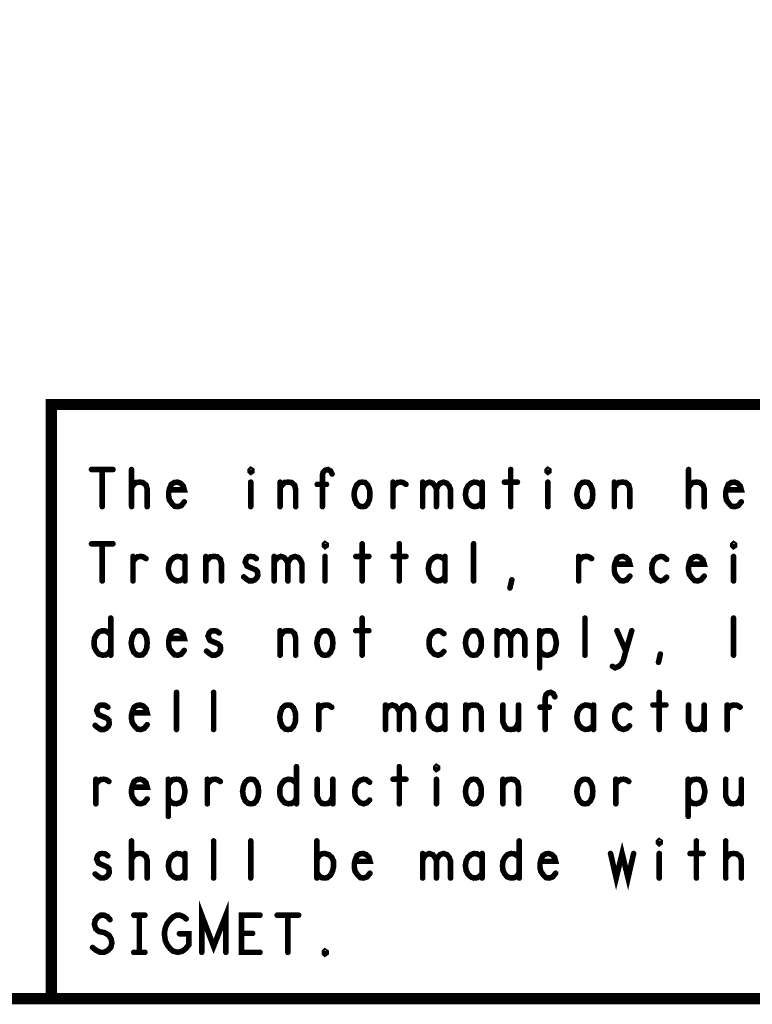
# Model space of a CAD drawing. Extents: x 28 to 61, y 24.9 to 46.
# Tile 52 of 86: x 48.7 to 50.7, y 24.9 to 27.6. Entities that reach past the tile are written whole.
import ezdxf

# ---------------------------------------------------------------- set-up
doc = ezdxf.new("R2010")
doc.units = 0
doc.layers.add('1', color=2, linetype='CONTINUOUS')

msp = doc.modelspace()

# ---------------------------------------------------------------- linework, layer by layer
at = {"layer": '1'}
for points, const_width in [([(27.97, 24.965), (60.97, 24.965), (60.97, 45.965), (27.97, 45.965), (27.97, 24.965)], 0.03), ([(48.77, 24.965), (48.77, 26.565), (54.77, 26.565), (60.97, 26.565)], 0.03), ([(48.878, 26.39), (48.936, 26.39)], 0.015), ([(48.907, 26.39), (48.907, 26.29)], 0.015), ([(48.986, 26.29), (48.986, 26.39)], 0.015), ([(49.307, 26.383), (49.305, 26.385), (49.305, 26.388), (49.307, 26.39), (49.31, 26.388), (49.31, 26.385), (49.307, 26.383)], 0.015), ([(49.5, 26.29), (49.5, 26.375), (49.502, 26.383), (49.507, 26.388), (49.515, 26.39), (49.522, 26.386), (49.526, 26.378)], 0.015), ([(50.007, 26.39), (50.007, 26.29)], 0.015), ([(50.107, 26.383), (50.105, 26.385), (50.105, 26.388), (50.107, 26.39), (50.11, 26.388), (50.11, 26.385), (50.107, 26.383)], 0.015), ([(50.486, 26.29), (50.486, 26.39)], 0.015), ([(48.986, 26.341), (48.992, 26.35), (48.998, 26.355), (49.008, 26.356), (49.016, 26.355), (49.025, 26.348), (49.028, 26.338), (49.028, 26.29)], 0.015), ([(49.088, 26.335), (49.128, 26.335), (49.125, 26.346), (49.118, 26.353), (49.11, 26.356), (49.101, 26.355), (49.093, 26.35), (49.088, 26.338), (49.086, 26.328), (49.086, 26.318), (49.088, 26.308), (49.095, 26.298), (49.102, 26.291), (49.111, 26.29), (49.12, 26.293), (49.128, 26.303)], 0.015), ([(49.307, 26.356), (49.307, 26.29)], 0.015), ([(49.386, 26.29), (49.386, 26.356)], 0.015), ([(49.386, 26.34), (49.391, 26.348), (49.398, 26.355), (49.408, 26.356), (49.417, 26.355), (49.425, 26.348), (49.428, 26.336), (49.428, 26.29)], 0.015), ([(49.511, 26.35), (49.486, 26.35)], 0.015), ([(49.607, 26.29), (49.6, 26.291), (49.592, 26.298), (49.587, 26.31), (49.585, 26.323), (49.587, 26.336), (49.592, 26.348), (49.6, 26.355), (49.607, 26.356), (49.615, 26.355), (49.622, 26.348), (49.627, 26.336), (49.628, 26.323), (49.627, 26.31), (49.622, 26.298), (49.615, 26.291), (49.607, 26.29)], 0.015), ([(49.69, 26.343), (49.696, 26.35), (49.702, 26.355), (49.711, 26.356), (49.717, 26.355), (49.725, 26.35)], 0.015), ([(49.69, 26.29), (49.69, 26.356)], 0.015), ([(49.77, 26.338), (49.773, 26.346), (49.78, 26.353), (49.788, 26.356), (49.797, 26.353), (49.803, 26.346), (49.807, 26.338), (49.807, 26.29)], 0.015), ([(49.77, 26.29), (49.77, 26.356)], 0.015), ([(49.807, 26.338), (49.811, 26.346), (49.817, 26.353), (49.826, 26.356), (49.835, 26.353), (49.841, 26.346), (49.845, 26.336), (49.845, 26.29)], 0.015), ([(49.93, 26.345), (49.925, 26.351), (49.917, 26.355), (49.908, 26.356), (49.9, 26.353), (49.892, 26.346), (49.887, 26.336), (49.885, 26.323), (49.887, 26.31), (49.892, 26.3), (49.9, 26.293), (49.908, 26.29), (49.917, 26.291), (49.925, 26.296), (49.93, 26.303)], 0.015), ([(49.93, 26.29), (49.93, 26.356)], 0.015), ([(49.99, 26.356), (50.025, 26.356)], 0.015), ([(50.107, 26.356), (50.107, 26.29)], 0.015), ([(50.207, 26.29), (50.2, 26.291), (50.192, 26.298), (50.187, 26.31), (50.185, 26.323), (50.187, 26.336), (50.192, 26.348), (50.2, 26.355), (50.207, 26.356), (50.215, 26.355), (50.222, 26.348), (50.227, 26.336), (50.228, 26.323), (50.227, 26.31), (50.222, 26.298), (50.215, 26.291), (50.207, 26.29)], 0.015), ([(50.286, 26.29), (50.286, 26.356)], 0.015), ([(50.286, 26.34), (50.291, 26.348), (50.298, 26.355), (50.308, 26.356), (50.317, 26.355), (50.325, 26.348), (50.328, 26.336), (50.328, 26.29)], 0.015), ([(50.486, 26.341), (50.492, 26.35), (50.498, 26.355), (50.508, 26.356), (50.516, 26.355), (50.525, 26.348), (50.528, 26.338), (50.528, 26.29)], 0.015), ([(50.588, 26.335), (50.628, 26.335), (50.625, 26.346), (50.618, 26.353), (50.61, 26.356), (50.601, 26.355), (50.593, 26.35), (50.588, 26.338), (50.586, 26.328), (50.586, 26.318), (50.588, 26.308), (50.595, 26.298), (50.602, 26.291), (50.611, 26.29), (50.62, 26.293), (50.628, 26.303)], 0.015), ([(48.878, 26.19), (48.936, 26.19)], 0.015), ([(48.907, 26.19), (48.907, 26.09)], 0.015), ([(49.507, 26.183), (49.505, 26.185), (49.505, 26.188), (49.507, 26.19), (49.51, 26.188), (49.51, 26.185), (49.507, 26.183)], 0.015), ([(49.607, 26.19), (49.607, 26.09)], 0.015), ([(49.707, 26.19), (49.707, 26.09)], 0.015), ([(49.907, 26.09), (49.907, 26.19)], 0.015), ([(50.607, 26.183), (50.605, 26.185), (50.605, 26.188), (50.607, 26.19), (50.61, 26.188), (50.61, 26.185), (50.607, 26.183)], 0.015), ([(48.99, 26.143), (48.996, 26.15), (49.002, 26.155), (49.011, 26.156), (49.017, 26.155), (49.025, 26.15)], 0.015), ([(48.99, 26.09), (48.99, 26.156)], 0.015), ([(49.13, 26.145), (49.125, 26.151), (49.117, 26.155), (49.108, 26.156), (49.1, 26.153), (49.092, 26.146), (49.087, 26.136), (49.085, 26.123), (49.087, 26.11), (49.092, 26.1), (49.1, 26.093), (49.108, 26.09), (49.117, 26.091), (49.125, 26.096), (49.13, 26.103)], 0.015), ([(49.13, 26.09), (49.13, 26.156)], 0.015), ([(49.186, 26.09), (49.186, 26.156)], 0.015), ([(49.186, 26.14), (49.191, 26.148), (49.198, 26.155), (49.208, 26.156), (49.217, 26.155), (49.225, 26.148), (49.228, 26.136), (49.228, 26.09)], 0.015), ([(49.288, 26.101), (49.295, 26.095), (49.303, 26.09), (49.311, 26.09), (49.318, 26.093), (49.323, 26.098), (49.326, 26.105), (49.325, 26.115), (49.32, 26.12), (49.297, 26.13), (49.292, 26.141), (49.295, 26.15), (49.3, 26.155), (49.307, 26.156), (49.315, 26.155), (49.322, 26.15)], 0.015), ([(49.37, 26.138), (49.373, 26.146), (49.38, 26.153), (49.388, 26.156), (49.397, 26.153), (49.403, 26.146), (49.407, 26.138), (49.407, 26.09)], 0.015), ([(49.37, 26.09), (49.37, 26.156)], 0.015), ([(49.407, 26.138), (49.411, 26.146), (49.417, 26.153), (49.426, 26.156), (49.435, 26.153), (49.441, 26.146), (49.445, 26.136), (49.445, 26.09)], 0.015), ([(49.507, 26.156), (49.507, 26.09)], 0.015), ([(49.59, 26.156), (49.625, 26.156)], 0.015), ([(49.69, 26.156), (49.725, 26.156)], 0.015), ([(49.83, 26.145), (49.825, 26.151), (49.817, 26.155), (49.808, 26.156), (49.8, 26.153), (49.792, 26.146), (49.787, 26.136), (49.785, 26.123), (49.787, 26.11), (49.792, 26.1), (49.8, 26.093), (49.808, 26.09), (49.817, 26.091), (49.825, 26.096), (49.83, 26.103)], 0.015), ([(49.83, 26.09), (49.83, 26.156)], 0.015), ([(50.19, 26.143), (50.196, 26.15), (50.202, 26.155), (50.211, 26.156), (50.217, 26.155), (50.225, 26.15)], 0.015), ([(50.19, 26.09), (50.19, 26.156)], 0.015), ([(50.288, 26.135), (50.328, 26.135), (50.325, 26.146), (50.318, 26.153), (50.31, 26.156), (50.301, 26.155), (50.293, 26.15), (50.288, 26.138), (50.286, 26.128), (50.286, 26.118), (50.288, 26.108), (50.295, 26.098), (50.302, 26.091), (50.311, 26.09), (50.32, 26.093), (50.328, 26.103)], 0.015), ([(50.427, 26.148), (50.418, 26.155), (50.411, 26.156), (50.401, 26.153), (50.393, 26.146), (50.388, 26.135), (50.387, 26.123), (50.388, 26.111), (50.393, 26.101), (50.401, 26.093), (50.411, 26.09), (50.42, 26.093), (50.427, 26.1)], 0.015), ([(50.488, 26.135), (50.528, 26.135), (50.525, 26.146), (50.518, 26.153), (50.51, 26.156), (50.501, 26.155), (50.493, 26.15), (50.488, 26.138), (50.486, 26.128), (50.486, 26.118), (50.488, 26.108), (50.495, 26.098), (50.502, 26.091), (50.511, 26.09), (50.52, 26.093), (50.528, 26.103)], 0.015), ([(50.607, 26.156), (50.607, 26.09)], 0.015), ([(50.005, 26.071), (50.01, 26.093)], 0.015), ([(48.93, 25.99), (48.93, 25.89)], 0.015), ([(49.607, 25.99), (49.607, 25.89)], 0.015), ([(50.207, 25.89), (50.207, 25.99)], 0.015), ([(50.607, 25.89), (50.607, 25.99)], 0.015), ([(48.93, 25.905), (48.925, 25.896), (48.917, 25.891), (48.908, 25.89), (48.898, 25.893), (48.891, 25.901), (48.886, 25.911), (48.885, 25.923), (48.886, 25.935), (48.891, 25.945), (48.898, 25.953), (48.908, 25.956), (48.917, 25.955), (48.923, 25.951), (48.93, 25.945)], 0.015), ([(49.007, 25.89), (49, 25.891), (48.992, 25.898), (48.987, 25.91), (48.985, 25.923), (48.987, 25.936), (48.992, 25.948), (49, 25.955), (49.007, 25.956), (49.015, 25.955), (49.022, 25.948), (49.027, 25.936), (49.028, 25.923), (49.027, 25.91), (49.022, 25.898), (49.015, 25.891), (49.007, 25.89)], 0.015), ([(49.088, 25.935), (49.128, 25.935), (49.125, 25.946), (49.118, 25.953), (49.11, 25.956), (49.101, 25.955), (49.093, 25.95), (49.088, 25.938), (49.086, 25.928), (49.086, 25.918), (49.088, 25.908), (49.095, 25.898), (49.102, 25.891), (49.111, 25.89), (49.12, 25.893), (49.128, 25.903)], 0.015), ([(49.188, 25.901), (49.195, 25.895), (49.203, 25.89), (49.211, 25.89), (49.218, 25.893), (49.223, 25.898), (49.226, 25.905), (49.225, 25.915), (49.22, 25.92), (49.197, 25.93), (49.192, 25.941), (49.195, 25.95), (49.2, 25.955), (49.207, 25.956), (49.215, 25.955), (49.222, 25.95)], 0.015), ([(49.386, 25.89), (49.386, 25.956)], 0.015), ([(49.386, 25.94), (49.391, 25.948), (49.398, 25.955), (49.408, 25.956), (49.417, 25.955), (49.425, 25.948), (49.428, 25.936), (49.428, 25.89)], 0.015), ([(49.507, 25.89), (49.5, 25.891), (49.492, 25.898), (49.487, 25.91), (49.485, 25.923), (49.487, 25.936), (49.492, 25.948), (49.5, 25.955), (49.507, 25.956), (49.515, 25.955), (49.522, 25.948), (49.527, 25.936), (49.528, 25.923), (49.527, 25.91), (49.522, 25.898), (49.515, 25.891), (49.507, 25.89)], 0.015), ([(49.59, 25.956), (49.625, 25.956)], 0.015), ([(49.827, 25.948), (49.818, 25.955), (49.811, 25.956), (49.801, 25.953), (49.793, 25.946), (49.788, 25.935), (49.787, 25.923), (49.788, 25.911), (49.793, 25.901), (49.801, 25.893), (49.811, 25.89), (49.82, 25.893), (49.827, 25.9)], 0.015), ([(49.907, 25.89), (49.9, 25.891), (49.892, 25.898), (49.887, 25.91), (49.885, 25.923), (49.887, 25.936), (49.892, 25.948), (49.9, 25.955), (49.907, 25.956), (49.915, 25.955), (49.922, 25.948), (49.927, 25.936), (49.928, 25.923), (49.927, 25.91), (49.922, 25.898), (49.915, 25.891), (49.907, 25.89)], 0.015), ([(49.97, 25.938), (49.973, 25.946), (49.98, 25.953), (49.988, 25.956), (49.997, 25.953), (50.003, 25.946), (50.007, 25.938), (50.007, 25.89)], 0.015), ([(49.97, 25.89), (49.97, 25.956)], 0.015), ([(50.007, 25.938), (50.011, 25.946), (50.017, 25.953), (50.026, 25.956), (50.035, 25.953), (50.041, 25.946), (50.045, 25.936), (50.045, 25.89)], 0.015), ([(50.085, 25.856), (50.085, 25.956)], 0.015), ([(50.085, 25.941), (50.091, 25.95), (50.097, 25.955), (50.107, 25.956), (50.116, 25.955), (50.125, 25.946), (50.128, 25.935), (50.13, 25.923), (50.128, 25.911), (50.125, 25.9), (50.117, 25.893), (50.107, 25.89), (50.098, 25.891), (50.09, 25.896), (50.085, 25.903)], 0.015), ([(50.281, 25.86), (50.288, 25.856), (50.298, 25.86), (50.305, 25.866), (50.31, 25.875), (50.317, 25.901), (50.333, 25.956)], 0.015), ([(50.293, 25.956), (50.317, 25.901)], 0.015), ([(50.405, 25.871), (50.41, 25.893)], 0.015), ([(49.107, 25.69), (49.107, 25.79)], 0.015), ([(49.207, 25.69), (49.207, 25.79)], 0.015), ([(50.1, 25.69), (50.1, 25.775), (50.102, 25.783), (50.107, 25.788), (50.115, 25.79), (50.122, 25.786), (50.126, 25.778)], 0.015), ([(50.407, 25.79), (50.407, 25.69)], 0.015), ([(48.888, 25.701), (48.895, 25.695), (48.903, 25.69), (48.911, 25.69), (48.918, 25.693), (48.923, 25.698), (48.926, 25.705), (48.925, 25.715), (48.92, 25.72), (48.897, 25.73), (48.892, 25.741), (48.895, 25.75), (48.9, 25.755), (48.907, 25.756), (48.915, 25.755), (48.922, 25.75)], 0.015), ([(48.988, 25.735), (49.028, 25.735), (49.025, 25.746), (49.018, 25.753), (49.01, 25.756), (49.001, 25.755), (48.993, 25.75), (48.988, 25.738), (48.986, 25.728), (48.986, 25.718), (48.988, 25.708), (48.995, 25.698), (49.002, 25.691), (49.011, 25.69), (49.02, 25.693), (49.028, 25.703)], 0.015), ([(49.407, 25.69), (49.4, 25.691), (49.392, 25.698), (49.387, 25.71), (49.385, 25.723), (49.387, 25.736), (49.392, 25.748), (49.4, 25.755), (49.407, 25.756), (49.415, 25.755), (49.422, 25.748), (49.427, 25.736), (49.428, 25.723), (49.427, 25.71), (49.422, 25.698), (49.415, 25.691), (49.407, 25.69)], 0.015), ([(49.49, 25.743), (49.496, 25.75), (49.502, 25.755), (49.511, 25.756), (49.517, 25.755), (49.525, 25.75)], 0.015), ([(49.49, 25.69), (49.49, 25.756)], 0.015), ([(49.67, 25.738), (49.673, 25.746), (49.68, 25.753), (49.688, 25.756), (49.697, 25.753), (49.703, 25.746), (49.707, 25.738), (49.707, 25.69)], 0.015), ([(49.67, 25.69), (49.67, 25.756)], 0.015), ([(49.707, 25.738), (49.711, 25.746), (49.717, 25.753), (49.726, 25.756), (49.735, 25.753), (49.741, 25.746), (49.745, 25.736), (49.745, 25.69)], 0.015), ([(49.83, 25.745), (49.825, 25.751), (49.817, 25.755), (49.808, 25.756), (49.8, 25.753), (49.792, 25.746), (49.787, 25.736), (49.785, 25.723), (49.787, 25.71), (49.792, 25.7), (49.8, 25.693), (49.808, 25.69), (49.817, 25.691), (49.825, 25.696), (49.83, 25.703)], 0.015), ([(49.83, 25.69), (49.83, 25.756)], 0.015), ([(49.886, 25.69), (49.886, 25.756)], 0.015), ([(49.886, 25.74), (49.891, 25.748), (49.898, 25.755), (49.908, 25.756), (49.917, 25.755), (49.925, 25.748), (49.928, 25.736), (49.928, 25.69)], 0.015), ([(49.986, 25.756), (49.986, 25.71), (49.991, 25.698), (49.998, 25.691), (50.007, 25.69), (50.016, 25.691), (50.023, 25.698), (50.028, 25.71)], 0.015), ([(50.028, 25.69), (50.028, 25.756)], 0.015), ([(50.111, 25.75), (50.086, 25.75)], 0.015), ([(50.23, 25.745), (50.225, 25.751), (50.217, 25.755), (50.208, 25.756), (50.2, 25.753), (50.192, 25.746), (50.187, 25.736), (50.185, 25.723), (50.187, 25.71), (50.192, 25.7), (50.2, 25.693), (50.208, 25.69), (50.217, 25.691), (50.225, 25.696), (50.23, 25.703)], 0.015), ([(50.23, 25.69), (50.23, 25.756)], 0.015), ([(50.327, 25.748), (50.318, 25.755), (50.311, 25.756), (50.301, 25.753), (50.293, 25.746), (50.288, 25.735), (50.287, 25.723), (50.288, 25.711), (50.293, 25.701), (50.301, 25.693), (50.311, 25.69), (50.32, 25.693), (50.327, 25.7)], 0.015), ([(50.39, 25.756), (50.425, 25.756)], 0.015), ([(50.486, 25.756), (50.486, 25.71), (50.491, 25.698), (50.498, 25.691), (50.507, 25.69), (50.516, 25.691), (50.523, 25.698), (50.528, 25.71)], 0.015), ([(50.528, 25.69), (50.528, 25.756)], 0.015), ([(50.59, 25.743), (50.596, 25.75), (50.602, 25.755), (50.611, 25.756), (50.617, 25.755), (50.625, 25.75)], 0.015), ([(50.59, 25.69), (50.59, 25.756)], 0.015), ([(49.43, 25.59), (49.43, 25.49)], 0.015), ([(49.707, 25.59), (49.707, 25.49)], 0.015), ([(49.807, 25.583), (49.805, 25.585), (49.805, 25.588), (49.807, 25.59), (49.81, 25.588), (49.81, 25.585), (49.807, 25.583)], 0.015), ([(48.89, 25.543), (48.896, 25.55), (48.902, 25.555), (48.911, 25.556), (48.917, 25.555), (48.925, 25.55)], 0.015), ([(48.89, 25.49), (48.89, 25.556)], 0.015), ([(48.988, 25.535), (49.028, 25.535), (49.025, 25.546), (49.018, 25.553), (49.01, 25.556), (49.001, 25.555), (48.993, 25.55), (48.988, 25.538), (48.986, 25.528), (48.986, 25.518), (48.988, 25.508), (48.995, 25.498), (49.002, 25.491), (49.011, 25.49), (49.02, 25.493), (49.028, 25.503)], 0.015), ([(49.085, 25.456), (49.085, 25.556)], 0.015), ([(49.085, 25.541), (49.091, 25.55), (49.097, 25.555), (49.107, 25.556), (49.116, 25.555), (49.125, 25.546), (49.128, 25.535), (49.13, 25.523), (49.128, 25.511), (49.125, 25.5), (49.117, 25.493), (49.107, 25.49), (49.098, 25.491), (49.09, 25.496), (49.085, 25.503)], 0.015), ([(49.19, 25.543), (49.196, 25.55), (49.202, 25.555), (49.211, 25.556), (49.217, 25.555), (49.225, 25.55)], 0.015), ([(49.19, 25.49), (49.19, 25.556)], 0.015), ([(49.307, 25.49), (49.3, 25.491), (49.292, 25.498), (49.287, 25.51), (49.285, 25.523), (49.287, 25.536), (49.292, 25.548), (49.3, 25.555), (49.307, 25.556), (49.315, 25.555), (49.322, 25.548), (49.327, 25.536), (49.328, 25.523), (49.327, 25.51), (49.322, 25.498), (49.315, 25.491), (49.307, 25.49)], 0.015), ([(49.43, 25.505), (49.425, 25.496), (49.417, 25.491), (49.408, 25.49), (49.398, 25.493), (49.391, 25.501), (49.386, 25.511), (49.385, 25.523), (49.386, 25.535), (49.391, 25.545), (49.398, 25.553), (49.408, 25.556), (49.417, 25.555), (49.423, 25.551), (49.43, 25.545)], 0.015), ([(49.486, 25.556), (49.486, 25.51), (49.491, 25.498), (49.498, 25.491), (49.507, 25.49), (49.516, 25.491), (49.523, 25.498), (49.528, 25.51)], 0.015), ([(49.528, 25.49), (49.528, 25.556)], 0.015), ([(49.627, 25.548), (49.618, 25.555), (49.611, 25.556), (49.601, 25.553), (49.593, 25.546), (49.588, 25.535), (49.587, 25.523), (49.588, 25.511), (49.593, 25.501), (49.601, 25.493), (49.611, 25.49), (49.62, 25.493), (49.627, 25.5)], 0.015), ([(49.69, 25.556), (49.725, 25.556)], 0.015), ([(49.807, 25.556), (49.807, 25.49)], 0.015), ([(49.907, 25.49), (49.9, 25.491), (49.892, 25.498), (49.887, 25.51), (49.885, 25.523), (49.887, 25.536), (49.892, 25.548), (49.9, 25.555), (49.907, 25.556), (49.915, 25.555), (49.922, 25.548), (49.927, 25.536), (49.928, 25.523), (49.927, 25.51), (49.922, 25.498), (49.915, 25.491), (49.907, 25.49)], 0.015), ([(49.986, 25.49), (49.986, 25.556)], 0.015), ([(49.986, 25.54), (49.991, 25.548), (49.998, 25.555), (50.008, 25.556), (50.017, 25.555), (50.025, 25.548), (50.028, 25.536), (50.028, 25.49)], 0.015), ([(50.207, 25.49), (50.2, 25.491), (50.192, 25.498), (50.187, 25.51), (50.185, 25.523), (50.187, 25.536), (50.192, 25.548), (50.2, 25.555), (50.207, 25.556), (50.215, 25.555), (50.222, 25.548), (50.227, 25.536), (50.228, 25.523), (50.227, 25.51), (50.222, 25.498), (50.215, 25.491), (50.207, 25.49)], 0.015), ([(50.29, 25.543), (50.296, 25.55), (50.302, 25.555), (50.311, 25.556), (50.317, 25.555), (50.325, 25.55)], 0.015), ([(50.29, 25.49), (50.29, 25.556)], 0.015), ([(50.485, 25.456), (50.485, 25.556)], 0.015), ([(50.485, 25.541), (50.491, 25.55), (50.497, 25.555), (50.507, 25.556), (50.516, 25.555), (50.525, 25.546), (50.528, 25.535), (50.53, 25.523), (50.528, 25.511), (50.525, 25.5), (50.517, 25.493), (50.507, 25.49), (50.498, 25.491), (50.49, 25.496), (50.485, 25.503)], 0.015), ([(50.586, 25.556), (50.586, 25.51), (50.591, 25.498), (50.598, 25.491), (50.607, 25.49), (50.616, 25.491), (50.623, 25.498), (50.628, 25.51)], 0.015), ([(50.628, 25.49), (50.628, 25.556)], 0.015), ([(50.407, 25.383), (50.405, 25.385), (50.405, 25.388), (50.407, 25.39), (50.41, 25.388), (50.41, 25.385), (50.407, 25.383)], 0.015), ([(48.986, 25.29), (48.986, 25.39)], 0.015), ([(49.207, 25.29), (49.207, 25.39)], 0.015), ([(49.307, 25.29), (49.307, 25.39)], 0.015), ([(49.485, 25.29), (49.485, 25.39)], 0.015), ([(50.03, 25.39), (50.03, 25.29)], 0.015), ([(50.276, 25.356), (50.291, 25.29), (50.307, 25.356), (50.323, 25.29), (50.338, 25.356)], 0.015), ([(50.507, 25.39), (50.507, 25.29)], 0.015), ([(50.586, 25.29), (50.586, 25.39)], 0.015), ([(48.888, 25.301), (48.895, 25.295), (48.903, 25.29), (48.911, 25.29), (48.918, 25.293), (48.923, 25.298), (48.926, 25.305), (48.925, 25.315), (48.92, 25.32), (48.897, 25.33), (48.892, 25.341), (48.895, 25.35), (48.9, 25.355), (48.907, 25.356), (48.915, 25.355), (48.922, 25.35)], 0.015), ([(48.986, 25.341), (48.992, 25.35), (48.998, 25.355), (49.008, 25.356), (49.016, 25.355), (49.025, 25.348), (49.028, 25.338), (49.028, 25.29)], 0.015), ([(49.13, 25.345), (49.125, 25.351), (49.117, 25.355), (49.108, 25.356), (49.1, 25.353), (49.092, 25.346), (49.087, 25.336), (49.085, 25.323), (49.087, 25.31), (49.092, 25.3), (49.1, 25.293), (49.108, 25.29), (49.117, 25.291), (49.125, 25.296), (49.13, 25.303)], 0.015), ([(49.13, 25.29), (49.13, 25.356)], 0.015), ([(49.485, 25.34), (49.491, 25.35), (49.498, 25.355), (49.506, 25.356), (49.517, 25.353), (49.525, 25.346), (49.53, 25.335), (49.53, 25.321), (49.527, 25.308), (49.522, 25.298), (49.513, 25.291), (49.506, 25.29), (49.498, 25.291), (49.491, 25.296), (49.485, 25.305)], 0.015), ([(49.588, 25.335), (49.628, 25.335), (49.625, 25.346), (49.618, 25.353), (49.61, 25.356), (49.601, 25.355), (49.593, 25.35), (49.588, 25.338), (49.586, 25.328), (49.586, 25.318), (49.588, 25.308), (49.595, 25.298), (49.602, 25.291), (49.611, 25.29), (49.62, 25.293), (49.628, 25.303)], 0.015), ([(49.77, 25.338), (49.773, 25.346), (49.78, 25.353), (49.788, 25.356), (49.797, 25.353), (49.803, 25.346), (49.807, 25.338), (49.807, 25.29)], 0.015), ([(49.77, 25.29), (49.77, 25.356)], 0.015), ([(49.807, 25.338), (49.811, 25.346), (49.817, 25.353), (49.826, 25.356), (49.835, 25.353), (49.841, 25.346), (49.845, 25.336), (49.845, 25.29)], 0.015), ([(49.93, 25.345), (49.925, 25.351), (49.917, 25.355), (49.908, 25.356), (49.9, 25.353), (49.892, 25.346), (49.887, 25.336), (49.885, 25.323), (49.887, 25.31), (49.892, 25.3), (49.9, 25.293), (49.908, 25.29), (49.917, 25.291), (49.925, 25.296), (49.93, 25.303)], 0.015), ([(49.93, 25.29), (49.93, 25.356)], 0.015), ([(50.03, 25.305), (50.025, 25.296), (50.017, 25.291), (50.008, 25.29), (49.998, 25.293), (49.991, 25.301), (49.986, 25.311), (49.985, 25.323), (49.986, 25.335), (49.991, 25.345), (49.998, 25.353), (50.008, 25.356), (50.017, 25.355), (50.023, 25.351), (50.03, 25.345)], 0.015), ([(50.088, 25.335), (50.128, 25.335), (50.125, 25.346), (50.118, 25.353), (50.11, 25.356), (50.101, 25.355), (50.093, 25.35), (50.088, 25.338), (50.086, 25.328), (50.086, 25.318), (50.088, 25.308), (50.095, 25.298), (50.102, 25.291), (50.111, 25.29), (50.12, 25.293), (50.128, 25.303)], 0.015), ([(50.407, 25.356), (50.407, 25.29)], 0.015), ([(50.49, 25.356), (50.525, 25.356)], 0.015), ([(50.586, 25.341), (50.592, 25.35), (50.598, 25.355), (50.608, 25.356), (50.616, 25.355), (50.625, 25.348), (50.628, 25.338), (50.628, 25.29)], 0.015), ([(49.175, 25.09), (49.175, 25.19), (49.207, 25.106), (49.24, 25.19), (49.24, 25.09)], 0.015), ([(48.881, 25.103), (48.891, 25.095), (48.902, 25.09), (48.912, 25.09), (48.922, 25.095), (48.93, 25.103), (48.933, 25.115), (48.931, 25.126), (48.925, 25.136), (48.913, 25.143), (48.898, 25.146), (48.89, 25.153), (48.886, 25.165), (48.888, 25.176), (48.895, 25.185), (48.903, 25.19), (48.912, 25.19), (48.921, 25.186), (48.928, 25.178)], 0.015), ([(48.992, 25.19), (49.022, 25.19)], 0.015), ([(49.007, 25.19), (49.007, 25.09)], 0.015), ([(49.115, 25.14), (49.14, 25.14), (49.14, 25.11), (49.132, 25.1), (49.123, 25.093), (49.111, 25.09), (49.098, 25.093), (49.09, 25.1), (49.082, 25.11), (49.077, 25.121), (49.075, 25.135), (49.075, 25.146), (49.077, 25.156), (49.082, 25.168), (49.09, 25.178), (49.097, 25.185), (49.107, 25.19), (49.116, 25.19), (49.126, 25.186), (49.133, 25.18)], 0.015), ([(49.332, 25.09), (49.282, 25.09), (49.282, 25.19), (49.332, 25.19)], 0.015), ([(49.378, 25.19), (49.436, 25.19)], 0.015), ([(49.407, 25.19), (49.407, 25.09)], 0.015), ([(49.312, 25.141), (49.282, 25.141)], 0.015), ([(48.992, 25.09), (49.022, 25.09)], 0.015), ([(49.507, 25.086), (49.505, 25.088), (49.505, 25.091), (49.507, 25.093), (49.51, 25.091), (49.51, 25.088), (49.507, 25.086)], 0.015)]:
    msp.add_lwpolyline(points, dxfattribs=dict(at, const_width=const_width))
for points, const_width in [([(48.8817, 26.39, 1), (48.8743, 26.39, 1)], 0.0075), ([(48.9108, 26.39, 1), (48.9032, 26.39, 1)], 0.0075), ([(48.9397, 26.39, 1), (48.9323, 26.39, 1)], 0.0075), ([(48.9898, 26.39, 1), (48.9823, 26.39, 1)], 0.0075), ([(49.3107, 26.383, 1), (49.3032, 26.383, 1)], 0.0075), ([(49.3107, 26.383, 1), (49.3032, 26.383, 1)], 0.0075), ([(49.5297, 26.378, 1), (49.5222, 26.378, 1)], 0.0075), ([(50.0108, 26.39, 1), (50.0033, 26.39, 1)], 0.0075), ([(50.1108, 26.383, 1), (50.1033, 26.383, 1)], 0.0075), ([(50.1108, 26.383, 1), (50.1033, 26.383, 1)], 0.0075), ([(50.4898, 26.39, 1), (50.4823, 26.39, 1)], 0.0075), ([(49.3107, 26.356, 1), (49.3032, 26.356, 1)], 0.0075), ([(49.3897, 26.356, 1), (49.3822, 26.356, 1)], 0.0075), ([(49.4898, 26.35, 1), (49.4823, 26.35, 1)], 0.0075), ([(49.5147, 26.35, 1), (49.5072, 26.35, 1)], 0.0075), ([(49.6938, 26.356, 1), (49.6863, 26.356, 1)], 0.0075), ([(49.7287, 26.35, 1), (49.7212, 26.35, 1)], 0.0075), ([(49.7737, 26.356, 1), (49.7662, 26.356, 1)], 0.0075), ([(49.9338, 26.356, 1), (49.9263, 26.356, 1)], 0.0075), ([(49.9937, 26.356, 1), (49.9862, 26.356, 1)], 0.0075), ([(50.0288, 26.356, 1), (50.0213, 26.356, 1)], 0.0075), ([(50.1108, 26.356, 1), (50.1033, 26.356, 1)], 0.0075), ([(50.2897, 26.356, 1), (50.2822, 26.356, 1)], 0.0075), ([(48.9898, 26.341, 1), (48.9823, 26.341, 1)], 0.0075), ([(49.0917, 26.335, 1), (49.0842, 26.335, 1)], 0.0075), ([(49.3897, 26.34, 1), (49.3822, 26.34, 1)], 0.0075), ([(49.6938, 26.343, 1), (49.6863, 26.343, 1)], 0.0075), ([(49.7737, 26.338, 1), (49.7662, 26.338, 1)], 0.0075), ([(49.8107, 26.338, 1), (49.8032, 26.338, 1)], 0.0075), ([(49.9338, 26.345, 1), (49.9263, 26.345, 1)], 0.0075), ([(50.2897, 26.34, 1), (50.2822, 26.34, 1)], 0.0075), ([(50.4898, 26.341, 1), (50.4823, 26.341, 1)], 0.0075), ([(50.5917, 26.335, 1), (50.5842, 26.335, 1)], 0.0075), ([(49.1317, 26.303, 1), (49.1243, 26.303, 1)], 0.0075), ([(49.9338, 26.303, 1), (49.9263, 26.303, 1)], 0.0075), ([(50.6317, 26.303, 1), (50.6243, 26.303, 1)], 0.0075), ([(48.9108, 26.29, 1), (48.9032, 26.29, 1)], 0.0075), ([(48.9898, 26.29, 1), (48.9823, 26.29, 1)], 0.0075), ([(49.0318, 26.29, 1), (49.0243, 26.29, 1)], 0.0075), ([(49.3107, 26.29, 1), (49.3032, 26.29, 1)], 0.0075), ([(49.3897, 26.29, 1), (49.3822, 26.29, 1)], 0.0075), ([(49.4318, 26.29, 1), (49.4243, 26.29, 1)], 0.0075), ([(49.5037, 26.29, 1), (49.4963, 26.29, 1)], 0.0075), ([(49.6108, 26.29, 1), (49.6033, 26.29, 1)], 0.0075), ([(49.6108, 26.29, 1), (49.6033, 26.29, 1)], 0.0075), ([(49.6938, 26.29, 1), (49.6863, 26.29, 1)], 0.0075), ([(49.7737, 26.29, 1), (49.7662, 26.29, 1)], 0.0075), ([(49.8107, 26.29, 1), (49.8032, 26.29, 1)], 0.0075), ([(49.8488, 26.29, 1), (49.8413, 26.29, 1)], 0.0075), ([(49.9338, 26.29, 1), (49.9263, 26.29, 1)], 0.0075), ([(50.0108, 26.29, 1), (50.0033, 26.29, 1)], 0.0075), ([(50.1108, 26.29, 1), (50.1033, 26.29, 1)], 0.0075), ([(50.2107, 26.29, 1), (50.2032, 26.29, 1)], 0.0075), ([(50.2107, 26.29, 1), (50.2032, 26.29, 1)], 0.0075), ([(50.2897, 26.29, 1), (50.2822, 26.29, 1)], 0.0075), ([(50.3317, 26.29, 1), (50.3242, 26.29, 1)], 0.0075), ([(50.4898, 26.29, 1), (50.4823, 26.29, 1)], 0.0075), ([(50.5318, 26.29, 1), (50.5243, 26.29, 1)], 0.0075), ([(48.8817, 26.19, 1), (48.8743, 26.19, 1)], 0.0075), ([(48.9108, 26.19, 1), (48.9032, 26.19, 1)], 0.0075), ([(48.9397, 26.19, 1), (48.9323, 26.19, 1)], 0.0075), ([(49.6108, 26.19, 1), (49.6033, 26.19, 1)], 0.0075), ([(49.7107, 26.19, 1), (49.7032, 26.19, 1)], 0.0075), ([(49.9108, 26.19, 1), (49.9032, 26.19, 1)], 0.0075), ([(49.5108, 26.183, 1), (49.5033, 26.183, 1)], 0.0075), ([(49.5108, 26.183, 1), (49.5033, 26.183, 1)], 0.0075), ([(50.6108, 26.183, 1), (50.6033, 26.183, 1)], 0.0075), ([(50.6108, 26.183, 1), (50.6033, 26.183, 1)], 0.0075), ([(48.9937, 26.156, 1), (48.9862, 26.156, 1)], 0.0075), ([(48.9937, 26.143, 1), (48.9862, 26.143, 1)], 0.0075), ([(49.0288, 26.15, 1), (49.0213, 26.15, 1)], 0.0075), ([(49.1337, 26.156, 1), (49.1262, 26.156, 1)], 0.0075), ([(49.1337, 26.145, 1), (49.1262, 26.145, 1)], 0.0075), ([(49.1897, 26.156, 1), (49.1823, 26.156, 1)], 0.0075), ([(49.1897, 26.14, 1), (49.1823, 26.14, 1)], 0.0075), ([(49.3257, 26.15, 1), (49.3182, 26.15, 1)], 0.0075), ([(49.3738, 26.156, 1), (49.3663, 26.156, 1)], 0.0075), ([(49.3738, 26.138, 1), (49.3663, 26.138, 1)], 0.0075), ([(49.4108, 26.138, 1), (49.4032, 26.138, 1)], 0.0075), ([(49.5108, 26.156, 1), (49.5033, 26.156, 1)], 0.0075), ([(49.5938, 26.156, 1), (49.5862, 26.156, 1)], 0.0075), ([(49.6287, 26.156, 1), (49.6213, 26.156, 1)], 0.0075), ([(49.6938, 26.156, 1), (49.6863, 26.156, 1)], 0.0075), ([(49.7287, 26.156, 1), (49.7212, 26.156, 1)], 0.0075), ([(49.8338, 26.156, 1), (49.8263, 26.156, 1)], 0.0075), ([(49.8338, 26.145, 1), (49.8263, 26.145, 1)], 0.0075), ([(50.1938, 26.156, 1), (50.1863, 26.156, 1)], 0.0075), ([(50.1938, 26.143, 1), (50.1863, 26.143, 1)], 0.0075), ([(50.2287, 26.15, 1), (50.2212, 26.15, 1)], 0.0075), ([(50.2918, 26.135, 1), (50.2843, 26.135, 1)], 0.0075), ([(50.4308, 26.148, 1), (50.4233, 26.148, 1)], 0.0075), ([(50.4918, 26.135, 1), (50.4843, 26.135, 1)], 0.0075), ([(50.6108, 26.156, 1), (50.6033, 26.156, 1)], 0.0075), ([(48.9108, 26.09, 1), (48.9032, 26.09, 1)], 0.0075), ([(48.9937, 26.09, 1), (48.9862, 26.09, 1)], 0.0075), ([(49.1337, 26.103, 1), (49.1262, 26.103, 1)], 0.0075), ([(49.1337, 26.09, 1), (49.1262, 26.09, 1)], 0.0075), ([(49.1897, 26.09, 1), (49.1823, 26.09, 1)], 0.0075), ([(49.2317, 26.09, 1), (49.2242, 26.09, 1)], 0.0075), ([(49.2918, 26.101, 1), (49.2843, 26.101, 1)], 0.0075), ([(49.3738, 26.09, 1), (49.3663, 26.09, 1)], 0.0075), ([(49.4108, 26.09, 1), (49.4032, 26.09, 1)], 0.0075), ([(49.4487, 26.09, 1), (49.4412, 26.09, 1)], 0.0075), ([(49.5108, 26.09, 1), (49.5033, 26.09, 1)], 0.0075), ([(49.6108, 26.09, 1), (49.6033, 26.09, 1)], 0.0075), ([(49.7107, 26.09, 1), (49.7032, 26.09, 1)], 0.0075), ([(49.8338, 26.103, 1), (49.8263, 26.103, 1)], 0.0075), ([(49.8338, 26.09, 1), (49.8263, 26.09, 1)], 0.0075), ([(49.9108, 26.09, 1), (49.9032, 26.09, 1)], 0.0075), ([(50.0138, 26.093, 1), (50.0063, 26.093, 1)], 0.0075), ([(50.1938, 26.09, 1), (50.1863, 26.09, 1)], 0.0075), ([(50.3317, 26.103, 1), (50.3242, 26.103, 1)], 0.0075), ([(50.4308, 26.1, 1), (50.4233, 26.1, 1)], 0.0075), ([(50.5318, 26.103, 1), (50.5243, 26.103, 1)], 0.0075), ([(50.6108, 26.09, 1), (50.6033, 26.09, 1)], 0.0075), ([(50.0087, 26.071, 1), (50.0012, 26.071, 1)], 0.0075), ([(48.9338, 25.99, 1), (48.9263, 25.99, 1)], 0.0075), ([(49.6108, 25.99, 1), (49.6033, 25.99, 1)], 0.0075), ([(50.2107, 25.99, 1), (50.2032, 25.99, 1)], 0.0075), ([(50.6108, 25.99, 1), (50.6033, 25.99, 1)], 0.0075), ([(49.2257, 25.95, 1), (49.2182, 25.95, 1)], 0.0075), ([(49.3897, 25.956, 1), (49.3822, 25.956, 1)], 0.0075), ([(49.5938, 25.956, 1), (49.5862, 25.956, 1)], 0.0075), ([(49.6287, 25.956, 1), (49.6213, 25.956, 1)], 0.0075), ([(49.9738, 25.956, 1), (49.9663, 25.956, 1)], 0.0075), ([(50.0887, 25.956, 1), (50.0812, 25.956, 1)], 0.0075), ([(50.2968, 25.956, 1), (50.2893, 25.956, 1)], 0.0075), ([(50.3368, 25.956, 1), (50.3293, 25.956, 1)], 0.0075), ([(48.9338, 25.945, 1), (48.9263, 25.945, 1)], 0.0075), ([(49.0917, 25.935, 1), (49.0842, 25.935, 1)], 0.0075), ([(49.3897, 25.94, 1), (49.3822, 25.94, 1)], 0.0075), ([(49.8308, 25.948, 1), (49.8233, 25.948, 1)], 0.0075), ([(49.9738, 25.938, 1), (49.9663, 25.938, 1)], 0.0075), ([(50.0108, 25.938, 1), (50.0033, 25.938, 1)], 0.0075), ([(50.0887, 25.941, 1), (50.0812, 25.941, 1)], 0.0075), ([(48.9338, 25.905, 1), (48.9263, 25.905, 1)], 0.0075), ([(49.1317, 25.903, 1), (49.1243, 25.903, 1)], 0.0075), ([(49.1917, 25.901, 1), (49.1842, 25.901, 1)], 0.0075), ([(49.8308, 25.9, 1), (49.8233, 25.9, 1)], 0.0075), ([(50.0887, 25.903, 1), (50.0812, 25.903, 1)], 0.0075), ([(50.3207, 25.901, 1), (50.3132, 25.901, 1)], 0.0075), ([(48.9338, 25.89, 1), (48.9263, 25.89, 1)], 0.0075), ([(49.0108, 25.89, 1), (49.0033, 25.89, 1)], 0.0075), ([(49.0108, 25.89, 1), (49.0033, 25.89, 1)], 0.0075), ([(49.3897, 25.89, 1), (49.3822, 25.89, 1)], 0.0075), ([(49.4318, 25.89, 1), (49.4243, 25.89, 1)], 0.0075), ([(49.5108, 25.89, 1), (49.5033, 25.89, 1)], 0.0075), ([(49.5108, 25.89, 1), (49.5033, 25.89, 1)], 0.0075), ([(49.6108, 25.89, 1), (49.6033, 25.89, 1)], 0.0075), ([(49.9108, 25.89, 1), (49.9032, 25.89, 1)], 0.0075), ([(49.9108, 25.89, 1), (49.9032, 25.89, 1)], 0.0075), ([(49.9738, 25.89, 1), (49.9663, 25.89, 1)], 0.0075), ([(50.0108, 25.89, 1), (50.0033, 25.89, 1)], 0.0075), ([(50.0487, 25.89, 1), (50.0412, 25.89, 1)], 0.0075), ([(50.2107, 25.89, 1), (50.2032, 25.89, 1)], 0.0075), ([(50.4087, 25.871, 1), (50.4012, 25.871, 1)], 0.0075), ([(50.4138, 25.893, 1), (50.4062, 25.893, 1)], 0.0075), ([(50.6108, 25.89, 1), (50.6033, 25.89, 1)], 0.0075), ([(50.0887, 25.856, 1), (50.0812, 25.856, 1)], 0.0075), ([(50.2848, 25.86, 1), (50.2773, 25.86, 1)], 0.0075), ([(49.1108, 25.79, 1), (49.1033, 25.79, 1)], 0.0075), ([(49.2107, 25.79, 1), (49.2032, 25.79, 1)], 0.0075), ([(50.4108, 25.79, 1), (50.4032, 25.79, 1)], 0.0075), ([(50.1298, 25.778, 1), (50.1223, 25.778, 1)], 0.0075), ([(48.9258, 25.75, 1), (48.9183, 25.75, 1)], 0.0075), ([(49.4937, 25.756, 1), (49.4862, 25.756, 1)], 0.0075), ([(49.4937, 25.743, 1), (49.4862, 25.743, 1)], 0.0075), ([(49.5288, 25.75, 1), (49.5213, 25.75, 1)], 0.0075), ([(49.6737, 25.756, 1), (49.6662, 25.756, 1)], 0.0075), ([(49.6737, 25.738, 1), (49.6662, 25.738, 1)], 0.0075), ([(49.7107, 25.738, 1), (49.7032, 25.738, 1)], 0.0075), ([(49.8338, 25.756, 1), (49.8263, 25.756, 1)], 0.0075), ([(49.8338, 25.745, 1), (49.8263, 25.745, 1)], 0.0075), ([(49.8897, 25.756, 1), (49.8822, 25.756, 1)], 0.0075), ([(49.8897, 25.74, 1), (49.8822, 25.74, 1)], 0.0075), ([(49.9898, 25.756, 1), (49.9823, 25.756, 1)], 0.0075), ([(50.0318, 25.756, 1), (50.0243, 25.756, 1)], 0.0075), ([(50.0898, 25.75, 1), (50.0823, 25.75, 1)], 0.0075), ([(50.1148, 25.75, 1), (50.1073, 25.75, 1)], 0.0075), ([(50.2338, 25.756, 1), (50.2263, 25.756, 1)], 0.0075), ([(50.2338, 25.745, 1), (50.2263, 25.745, 1)], 0.0075), ([(50.3308, 25.748, 1), (50.3233, 25.748, 1)], 0.0075), ([(50.3937, 25.756, 1), (50.3862, 25.756, 1)], 0.0075), ([(50.4288, 25.756, 1), (50.4213, 25.756, 1)], 0.0075), ([(50.4898, 25.756, 1), (50.4823, 25.756, 1)], 0.0075), ([(50.5318, 25.756, 1), (50.5243, 25.756, 1)], 0.0075), ([(50.5938, 25.756, 1), (50.5862, 25.756, 1)], 0.0075), ([(50.5938, 25.743, 1), (50.5862, 25.743, 1)], 0.0075), ([(50.6287, 25.75, 1), (50.6213, 25.75, 1)], 0.0075), ([(48.9918, 25.735, 1), (48.9843, 25.735, 1)], 0.0075), ([(50.0318, 25.71, 1), (50.0243, 25.71, 1)], 0.0075), ([(50.5318, 25.71, 1), (50.5243, 25.71, 1)], 0.0075), ([(48.8918, 25.701, 1), (48.8843, 25.701, 1)], 0.0075), ([(49.0318, 25.703, 1), (49.0243, 25.703, 1)], 0.0075), ([(49.1108, 25.69, 1), (49.1033, 25.69, 1)], 0.0075), ([(49.2107, 25.69, 1), (49.2032, 25.69, 1)], 0.0075), ([(49.4108, 25.69, 1), (49.4032, 25.69, 1)], 0.0075), ([(49.4108, 25.69, 1), (49.4032, 25.69, 1)], 0.0075), ([(49.4937, 25.69, 1), (49.4862, 25.69, 1)], 0.0075), ([(49.6737, 25.69, 1), (49.6662, 25.69, 1)], 0.0075), ([(49.7107, 25.69, 1), (49.7032, 25.69, 1)], 0.0075), ([(49.7488, 25.69, 1), (49.7413, 25.69, 1)], 0.0075), ([(49.8338, 25.703, 1), (49.8263, 25.703, 1)], 0.0075), ([(49.8338, 25.69, 1), (49.8263, 25.69, 1)], 0.0075), ([(49.8897, 25.69, 1), (49.8822, 25.69, 1)], 0.0075), ([(49.9318, 25.69, 1), (49.9243, 25.69, 1)], 0.0075), ([(50.0318, 25.69, 1), (50.0243, 25.69, 1)], 0.0075), ([(50.1037, 25.69, 1), (50.0962, 25.69, 1)], 0.0075), ([(50.2338, 25.703, 1), (50.2263, 25.703, 1)], 0.0075), ([(50.2338, 25.69, 1), (50.2263, 25.69, 1)], 0.0075), ([(50.3308, 25.7, 1), (50.3233, 25.7, 1)], 0.0075), ([(50.4108, 25.69, 1), (50.4032, 25.69, 1)], 0.0075), ([(50.5318, 25.69, 1), (50.5243, 25.69, 1)], 0.0075), ([(50.5938, 25.69, 1), (50.5862, 25.69, 1)], 0.0075), ([(49.4338, 25.59, 1), (49.4263, 25.59, 1)], 0.0075), ([(49.7107, 25.59, 1), (49.7032, 25.59, 1)], 0.0075), ([(49.8107, 25.583, 1), (49.8032, 25.583, 1)], 0.0075), ([(49.8107, 25.583, 1), (49.8032, 25.583, 1)], 0.0075), ([(48.8937, 25.556, 1), (48.8862, 25.556, 1)], 0.0075), ([(49.0887, 25.556, 1), (49.0812, 25.556, 1)], 0.0075), ([(49.1938, 25.556, 1), (49.1863, 25.556, 1)], 0.0075), ([(49.4898, 25.556, 1), (49.4823, 25.556, 1)], 0.0075), ([(49.5318, 25.556, 1), (49.5243, 25.556, 1)], 0.0075), ([(49.6938, 25.556, 1), (49.6863, 25.556, 1)], 0.0075), ([(49.7287, 25.556, 1), (49.7212, 25.556, 1)], 0.0075), ([(49.8107, 25.556, 1), (49.8032, 25.556, 1)], 0.0075), ([(49.9898, 25.556, 1), (49.9823, 25.556, 1)], 0.0075), ([(50.2938, 25.556, 1), (50.2863, 25.556, 1)], 0.0075), ([(50.4888, 25.556, 1), (50.4813, 25.556, 1)], 0.0075), ([(50.5898, 25.556, 1), (50.5823, 25.556, 1)], 0.0075), ([(50.6317, 25.556, 1), (50.6243, 25.556, 1)], 0.0075), ([(48.8937, 25.543, 1), (48.8862, 25.543, 1)], 0.0075), ([(48.9288, 25.55, 1), (48.9213, 25.55, 1)], 0.0075), ([(48.9918, 25.535, 1), (48.9843, 25.535, 1)], 0.0075), ([(49.0887, 25.541, 1), (49.0812, 25.541, 1)], 0.0075), ([(49.1938, 25.543, 1), (49.1863, 25.543, 1)], 0.0075), ([(49.2287, 25.55, 1), (49.2212, 25.55, 1)], 0.0075), ([(49.4338, 25.545, 1), (49.4263, 25.545, 1)], 0.0075), ([(49.6307, 25.548, 1), (49.6232, 25.548, 1)], 0.0075), ([(49.9898, 25.54, 1), (49.9823, 25.54, 1)], 0.0075), ([(50.2938, 25.543, 1), (50.2863, 25.543, 1)], 0.0075), ([(50.3287, 25.55, 1), (50.3212, 25.55, 1)], 0.0075), ([(50.4888, 25.541, 1), (50.4813, 25.541, 1)], 0.0075), ([(49.0318, 25.503, 1), (49.0243, 25.503, 1)], 0.0075), ([(49.0887, 25.503, 1), (49.0812, 25.503, 1)], 0.0075), ([(49.4338, 25.505, 1), (49.4263, 25.505, 1)], 0.0075), ([(49.5318, 25.51, 1), (49.5243, 25.51, 1)], 0.0075), ([(49.6307, 25.5, 1), (49.6232, 25.5, 1)], 0.0075), ([(50.4888, 25.503, 1), (50.4813, 25.503, 1)], 0.0075), ([(50.6317, 25.51, 1), (50.6243, 25.51, 1)], 0.0075), ([(48.8937, 25.49, 1), (48.8862, 25.49, 1)], 0.0075), ([(49.1938, 25.49, 1), (49.1863, 25.49, 1)], 0.0075), ([(49.3107, 25.49, 1), (49.3032, 25.49, 1)], 0.0075), ([(49.3107, 25.49, 1), (49.3032, 25.49, 1)], 0.0075), ([(49.4338, 25.49, 1), (49.4263, 25.49, 1)], 0.0075), ([(49.5318, 25.49, 1), (49.5243, 25.49, 1)], 0.0075), ([(49.7107, 25.49, 1), (49.7032, 25.49, 1)], 0.0075), ([(49.8107, 25.49, 1), (49.8032, 25.49, 1)], 0.0075), ([(49.9108, 25.49, 1), (49.9032, 25.49, 1)], 0.0075), ([(49.9108, 25.49, 1), (49.9032, 25.49, 1)], 0.0075), ([(49.9898, 25.49, 1), (49.9823, 25.49, 1)], 0.0075), ([(50.0318, 25.49, 1), (50.0243, 25.49, 1)], 0.0075), ([(50.2107, 25.49, 1), (50.2032, 25.49, 1)], 0.0075), ([(50.2107, 25.49, 1), (50.2032, 25.49, 1)], 0.0075), ([(50.2938, 25.49, 1), (50.2863, 25.49, 1)], 0.0075), ([(50.6317, 25.49, 1), (50.6243, 25.49, 1)], 0.0075), ([(49.0887, 25.456, 1), (49.0812, 25.456, 1)], 0.0075), ([(50.4888, 25.456, 1), (50.4813, 25.456, 1)], 0.0075), ([(48.9898, 25.39, 1), (48.9823, 25.39, 1)], 0.0075), ([(49.2107, 25.39, 1), (49.2032, 25.39, 1)], 0.0075), ([(49.3107, 25.39, 1), (49.3032, 25.39, 1)], 0.0075), ([(49.4888, 25.39, 1), (49.4813, 25.39, 1)], 0.0075), ([(50.0337, 25.39, 1), (50.0262, 25.39, 1)], 0.0075), ([(50.4108, 25.383, 1), (50.4032, 25.383, 1)], 0.0075), ([(50.4108, 25.383, 1), (50.4032, 25.383, 1)], 0.0075), ([(50.5108, 25.39, 1), (50.5033, 25.39, 1)], 0.0075), ([(50.5898, 25.39, 1), (50.5823, 25.39, 1)], 0.0075), ([(48.9258, 25.35, 1), (48.9183, 25.35, 1)], 0.0075), ([(48.9898, 25.341, 1), (48.9823, 25.341, 1)], 0.0075), ([(49.1337, 25.356, 1), (49.1262, 25.356, 1)], 0.0075), ([(49.1337, 25.345, 1), (49.1262, 25.345, 1)], 0.0075), ([(49.4888, 25.34, 1), (49.4813, 25.34, 1)], 0.0075), ([(49.7737, 25.356, 1), (49.7662, 25.356, 1)], 0.0075), ([(49.9338, 25.356, 1), (49.9263, 25.356, 1)], 0.0075), ([(49.9338, 25.345, 1), (49.9263, 25.345, 1)], 0.0075), ([(50.0337, 25.345, 1), (50.0262, 25.345, 1)], 0.0075), ([(50.2797, 25.356, 1), (50.2722, 25.356, 1)], 0.0075), ([(50.3417, 25.356, 1), (50.3342, 25.356, 1)], 0.0075), ([(50.4108, 25.356, 1), (50.4032, 25.356, 1)], 0.0075), ([(50.4937, 25.356, 1), (50.4862, 25.356, 1)], 0.0075), ([(50.5288, 25.356, 1), (50.5213, 25.356, 1)], 0.0075), ([(50.5898, 25.341, 1), (50.5823, 25.341, 1)], 0.0075), ([(49.5917, 25.335, 1), (49.5842, 25.335, 1)], 0.0075), ([(49.7737, 25.338, 1), (49.7662, 25.338, 1)], 0.0075), ([(49.8107, 25.338, 1), (49.8032, 25.338, 1)], 0.0075), ([(50.0917, 25.335, 1), (50.0842, 25.335, 1)], 0.0075), ([(48.8918, 25.301, 1), (48.8843, 25.301, 1)], 0.0075), ([(48.9898, 25.29, 1), (48.9823, 25.29, 1)], 0.0075), ([(49.0318, 25.29, 1), (49.0243, 25.29, 1)], 0.0075), ([(49.1337, 25.303, 1), (49.1262, 25.303, 1)], 0.0075), ([(49.1337, 25.29, 1), (49.1262, 25.29, 1)], 0.0075), ([(49.2107, 25.29, 1), (49.2032, 25.29, 1)], 0.0075), ([(49.3107, 25.29, 1), (49.3032, 25.29, 1)], 0.0075), ([(49.4888, 25.305, 1), (49.4813, 25.305, 1)], 0.0075), ([(49.4888, 25.29, 1), (49.4813, 25.29, 1)], 0.0075), ([(49.6317, 25.303, 1), (49.6243, 25.303, 1)], 0.0075), ([(49.7737, 25.29, 1), (49.7662, 25.29, 1)], 0.0075), ([(49.8107, 25.29, 1), (49.8032, 25.29, 1)], 0.0075), ([(49.8488, 25.29, 1), (49.8413, 25.29, 1)], 0.0075), ([(49.9338, 25.303, 1), (49.9263, 25.303, 1)], 0.0075), ([(49.9338, 25.29, 1), (49.9263, 25.29, 1)], 0.0075), ([(50.0337, 25.305, 1), (50.0262, 25.305, 1)], 0.0075), ([(50.0337, 25.29, 1), (50.0262, 25.29, 1)], 0.0075), ([(50.1317, 25.303, 1), (50.1243, 25.303, 1)], 0.0075), ([(50.4108, 25.29, 1), (50.4032, 25.29, 1)], 0.0075), ([(50.5108, 25.29, 1), (50.5033, 25.29, 1)], 0.0075), ([(50.5898, 25.29, 1), (50.5823, 25.29, 1)], 0.0075), ([(50.6317, 25.29, 1), (50.6243, 25.29, 1)], 0.0075), ([(48.9958, 25.19, 1), (48.9883, 25.19, 1)], 0.0075), ([(49.0108, 25.19, 1), (49.0033, 25.19, 1)], 0.0075), ([(49.0258, 25.19, 1), (49.0183, 25.19, 1)], 0.0075), ([(49.1367, 25.18, 1), (49.1292, 25.18, 1)], 0.0075), ([(49.3357, 25.19, 1), (49.3282, 25.19, 1)], 0.0075), ([(49.3817, 25.19, 1), (49.3743, 25.19, 1)], 0.0075), ([(49.4108, 25.19, 1), (49.4032, 25.19, 1)], 0.0075), ([(49.4397, 25.19, 1), (49.4323, 25.19, 1)], 0.0075), ([(48.9318, 25.178, 1), (48.9243, 25.178, 1)], 0.0075), ([(49.1187, 25.14, 1), (49.1112, 25.14, 1)], 0.0075), ([(49.2858, 25.141, 1), (49.2782, 25.141, 1)], 0.0075), ([(49.3158, 25.141, 1), (49.3083, 25.141, 1)], 0.0075), ([(48.8847, 25.103, 1), (48.8772, 25.103, 1)], 0.0075), ([(48.9958, 25.09, 1), (48.9883, 25.09, 1)], 0.0075), ([(49.0108, 25.09, 1), (49.0033, 25.09, 1)], 0.0075), ([(49.0258, 25.09, 1), (49.0183, 25.09, 1)], 0.0075), ([(49.1788, 25.09, 1), (49.1713, 25.09, 1)], 0.0075), ([(49.2437, 25.09, 1), (49.2362, 25.09, 1)], 0.0075), ([(49.3357, 25.09, 1), (49.3282, 25.09, 1)], 0.0075), ([(49.4108, 25.09, 1), (49.4032, 25.09, 1)], 0.0075), ([(49.5108, 25.086, 1), (49.5033, 25.086, 1)], 0.0075), ([(49.5108, 25.086, 1), (49.5033, 25.086, 1)], 0.0075), ([(48.7775, 24.965, 1), (48.7625, 24.965, 1)], 0.015)]:
    msp.add_lwpolyline(points, format="xyb", close=True, dxfattribs=dict(at, const_width=const_width))

doc.saveas('drawing.dxf')
